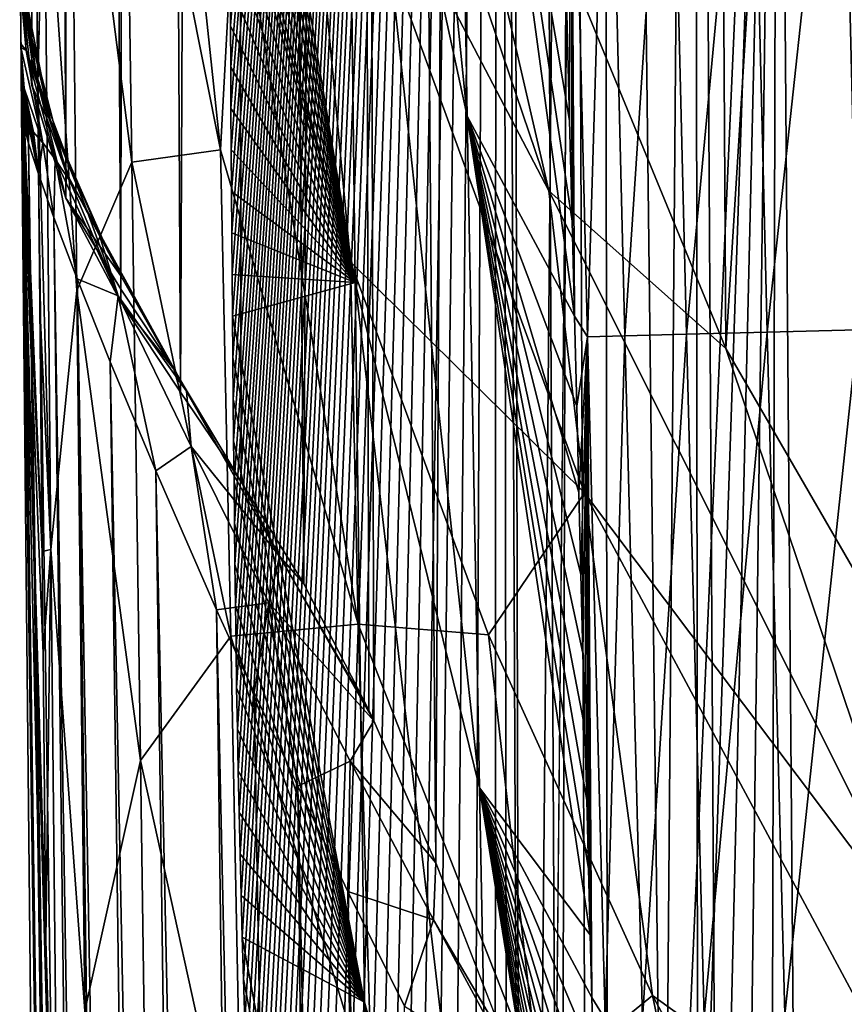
# Model space of a CAD drawing. Header units: metres. Extents: x -26 to 26, y -147 to 24.
# Tile 196 of 254: x -21.61 to -20.04, y -30.78 to -28.91. Entities that reach past the tile are written whole.
import ezdxf

# ---------------------------------------------------------------- set-up
doc = ezdxf.new("R2010")
doc.units = ezdxf.units.M
doc.layers.add('solid_12_411_052_XXX', color=7, linetype='CONTINUOUS')

msp = doc.modelspace()

# ---------------------------------------------------------------- linework, layer by layer
at = {"layer": 'solid_12_411_052_XXX'}
for points in [[(-20.70649, -8.642003, 128.238312), (-20.987593, -9.465328, 128.093155), (-20.815786, -30.510283, 124.382477)], [(-20.70649, -8.642003, 128.238312), (-20.815786, -30.510283, 124.382477), (-20.682367, -30.853758, 124.321915)], [(-20.70649, -8.642003, 128.238312), (-20.588936, -31.112617, 124.276268), (-20.5, -21.942112, 125.893227)], [(-20.70649, -8.642003, 128.238312), (-20.659361, -30.916323, 124.310883), (-20.588936, -31.112617, 124.276268)], [(-20.70649, -8.642003, 128.238312), (-20.682367, -30.853758, 124.321915), (-20.659361, -30.916323, 124.310883)], [(-20.987593, -9.465328, 128.093155), (-21.215984, -10.334579, 127.93988), (-21.066708, -29.980059, 124.475967)], [(-20.987593, -9.465328, 128.093155), (-21.066708, -29.980059, 124.475967), (-20.943451, -30.219925, 124.43367)], [(-20.987593, -9.465328, 128.093155), (-20.93371, -30.240618, 124.430023), (-20.815786, -30.510283, 124.382477)], [(-20.987593, -9.465328, 128.093155), (-20.943451, -30.219925, 124.43367), (-20.93371, -30.240618, 124.430023)], [(-21.215984, -10.334579, 127.93988), (-21.393509, -11.27508, 127.774048), (-21.300882, -29.61585, 124.540184)], [(-21.215984, -10.334579, 127.93988), (-21.300882, -29.61585, 124.540184), (-21.185993, -29.786253, 124.510139)], [(-21.215984, -10.334579, 127.93988), (-21.185993, -29.786253, 124.510139), (-21.066708, -29.980059, 124.475967)], [(-21.393509, -11.27508, 127.774048), (-21.51672, -12.314227, 127.590828), (-21.414358, -29.44453, 124.570389)], [(-21.393509, -11.27508, 127.774048), (-21.414358, -29.44453, 124.570389), (-21.300882, -29.61585, 124.540184)], [(-21.51672, -12.314227, 127.590828), (-21.582357, -13.47976, 127.385315), (-21.518847, -29.246582, 124.605293)], [(-21.51672, -12.314227, 127.590828), (-21.518847, -29.246582, 124.605293), (-21.414358, -29.44453, 124.570389)], [(-21.582357, -13.47976, 127.385315), (-21.60421, -14.799079, 127.152695), (-21.583693, -29.032833, 124.642982)], [(-21.582357, -13.47976, 127.385315), (-21.583693, -29.032833, 124.642982), (-21.518847, -29.246582, 124.605293)], [(-21.583693, -29.032833, 124.642982), (-21.60421, -14.799079, 127.152695), (-21.606596, -28.810879, 124.682114)], [(-20.264471, -29.532574, 84.848717), (-20.871782, -28.05776, 85.108765), (-20.348049, -15.916999, 8.65)], [(-20.264471, -29.532574, 84.848717), (-20.348049, -15.916999, 8.65), (-19.50939, -17.453485, 8.65)], [(-19.46809, -30.910805, 84.60569), (-20.264471, -29.532574, 84.848717), (-19.50939, -17.453485, 8.65)], [(-20.588936, -31.112617, 124.276268), (-20.489927, -31.396566, 124.226204), (-20.5, -21.942112, 125.893227)], [(-20.38287, -31.706614, 124.171539), (-20.324621, -24.57723, 125.428596), (-20.5, -21.942112, 125.893227)], [(-20.489927, -31.396566, 124.226204), (-20.38287, -31.706614, 124.171539), (-20.5, -21.942112, 125.893227)], [(-21.206244, -28.919401, 127.760033), (-21.206816, -28.840694, 127.773911), (-20.699572, -22.602777, 128.873779)], [(-21.205667, -28.99803, 127.74617), (-21.206244, -28.919401, 127.760033), (-20.699572, -22.602777, 128.873779)], [(-21.205084, -29.076515, 127.73233), (-21.205667, -28.99803, 127.74617), (-20.699572, -22.602777, 128.873779)], [(-21.204494, -29.1551, 127.718468), (-21.205084, -29.076515, 127.73233), (-20.699572, -22.602777, 128.873779)], [(-21.203896, -29.233868, 127.704582), (-21.204494, -29.1551, 127.718468), (-20.699572, -22.602777, 128.873779)], [(-21.203287, -29.312754, 127.690674), (-21.203896, -29.233868, 127.704582), (-20.699572, -22.602777, 128.873779)], [(-21.202673, -29.391781, 127.676743), (-21.203287, -29.312754, 127.690674), (-20.699572, -22.602777, 128.873779)], [(-21.202047, -29.470932, 127.662781), (-21.202673, -29.391781, 127.676743), (-20.699572, -22.602777, 128.873779)], [(-21.201403, -29.55006, 127.648834), (-21.202047, -29.470932, 127.662781), (-20.699572, -22.602777, 128.873779)], [(-21.200745, -29.629223, 127.634872), (-21.201403, -29.55006, 127.648834), (-20.699572, -22.602777, 128.873779)], [(-21.200047, -29.70821, 127.620949), (-21.200745, -29.629223, 127.634872), (-20.699572, -22.602777, 128.873779)], [(-21.199301, -29.786856, 127.607079), (-21.200047, -29.70821, 127.620949), (-20.699572, -22.602777, 128.873779)], [(-21.198496, -29.865257, 127.593254), (-21.199301, -29.786856, 127.607079), (-20.699572, -22.602777, 128.873779)], [(-21.197603, -29.943426, 127.579475), (-21.198496, -29.865257, 127.593254), (-20.699572, -22.602777, 128.873779)], [(-21.196627, -30.021313, 127.565742), (-21.197603, -29.943426, 127.579475), (-20.699572, -22.602777, 128.873779)], [(-21.195534, -30.099369, 127.551979), (-21.196627, -30.021313, 127.565742), (-20.699572, -22.602777, 128.873779)], [(-21.194317, -30.177717, 127.538162), (-21.195534, -30.099369, 127.551979), (-20.699572, -22.602777, 128.873779)], [(-21.192965, -30.256306, 127.524307), (-21.194317, -30.177717, 127.538162), (-20.699572, -22.602777, 128.873779)], [(-21.191454, -30.335238, 127.510391), (-21.192965, -30.256306, 127.524307), (-20.699572, -22.602777, 128.873779)], [(-21.189793, -30.414461, 127.496422), (-21.191454, -30.335238, 127.510391), (-20.699572, -22.602777, 128.873779)], [(-21.187952, -30.493639, 127.48246), (-21.189793, -30.414461, 127.496422), (-20.699572, -22.602777, 128.873779)], [(-21.185946, -30.572683, 127.468521), (-21.187952, -30.493639, 127.48246), (-20.699572, -22.602777, 128.873779)], [(-21.183735, -30.651888, 127.454559), (-21.185946, -30.572683, 127.468521), (-20.699572, -22.602777, 128.873779)], [(-21.181313, -30.73126, 127.440559), (-21.183735, -30.651888, 127.454559), (-20.699572, -22.602777, 128.873779)], [(-21.178663, -30.810982, 127.426506), (-21.181313, -30.73126, 127.440559), (-20.699572, -22.602777, 128.873779)], [(-21.17572, -30.891745, 127.412262), (-21.178663, -30.810982, 127.426506), (-20.699572, -22.602777, 128.873779)], [(-21.172497, -30.973446, 127.397858), (-21.17572, -30.891745, 127.412262), (-20.699572, -22.602777, 128.873779)], [(-21.168941, -31.05612, 127.383278), (-21.172497, -30.973446, 127.397858), (-20.699572, -22.602777, 128.873779)], [(-21.165045, -31.139898, 127.368507), (-21.168941, -31.05612, 127.383278), (-20.699572, -22.602777, 128.873779)], [(-21.160795, -31.224524, 127.353592), (-21.165045, -31.139898, 127.368507), (-20.699572, -22.602777, 128.873779)], [(-21.156178, -31.309578, 127.338593), (-21.160795, -31.224524, 127.353592), (-20.699572, -22.602777, 128.873779)], [(-21.151194, -31.395216, 127.323494), (-21.156178, -31.309578, 127.338593), (-20.699572, -22.602777, 128.873779)], [(-21.14575, -31.482035, 127.308182), (-21.151194, -31.395216, 127.323494), (-20.699572, -22.602777, 128.873779)], [(-21.139883, -31.569763, 127.292717), (-21.14575, -31.482035, 127.308182), (-20.699572, -22.602777, 128.873779)], [(-21.133444, -31.65943, 127.276909), (-21.139883, -31.569763, 127.292717), (-20.699572, -22.602777, 128.873779)], [(-21.126377, -31.751549, 127.260666), (-21.133444, -31.65943, 127.276909), (-20.699572, -22.602777, 128.873779)], [(-21.118641, -31.84621, 127.243973), (-21.126377, -31.751549, 127.260666), (-20.699572, -22.602777, 128.873779)], [(-21.109993, -31.944605, 127.226624), (-21.118641, -31.84621, 127.243973), (-20.699572, -22.602777, 128.873779)], [(-21.100512, -32.046436, 127.208672), (-21.109993, -31.944605, 127.226624), (-20.699572, -22.602777, 128.873779)], [(-21.089844, -32.152847, 127.189903), (-21.100512, -32.046436, 127.208672), (-20.699572, -22.602777, 128.873779)], [(-21.077988, -32.264011, 127.170303), (-21.089844, -32.152847, 127.189903), (-20.699572, -22.602777, 128.873779)], [(-21.064737, -32.380253, 127.149811), (-21.077988, -32.264011, 127.170303), (-20.699572, -22.602777, 128.873779)], [(-21.04978, -32.502289, 127.128288), (-21.064737, -32.380253, 127.149811), (-20.699572, -22.602777, 128.873779)], [(-21.033182, -32.629951, 127.105782), (-21.04978, -32.502289, 127.128288), (-20.699572, -22.602777, 128.873779)], [(-21.014372, -32.764008, 127.082146), (-21.033182, -32.629951, 127.105782), (-20.699572, -22.602777, 128.873779)], [(-20.993483, -32.904346, 127.057396), (-21.014372, -32.764008, 127.082146), (-20.699572, -22.602777, 128.873779)], [(-20.969965, -33.051468, 127.031456), (-20.993483, -32.904346, 127.057396), (-20.699572, -22.602777, 128.873779)], [(-20.943544, -33.205719, 127.004265), (-20.969965, -33.051468, 127.031456), (-20.699572, -22.602777, 128.873779)], [(-20.914116, -33.367065, 126.975815), (-20.943544, -33.205719, 127.004265), (-20.699572, -22.602777, 128.873779)], [(-20.880817, -33.535995, 126.94603), (-20.914116, -33.367065, 126.975815), (-20.699572, -22.602777, 128.873779)], [(-20.843891, -33.712433, 126.914917), (-20.880817, -33.535995, 126.94603), (-20.699572, -22.602777, 128.873779)], [(-20.802322, -33.896534, 126.882454), (-20.843891, -33.712433, 126.914917), (-20.699572, -22.602777, 128.873779)], [(-20.755968, -34.088669, 126.848579), (-20.802322, -33.896534, 126.882454), (-20.699572, -22.602777, 128.873779)], [(-20.704512, -34.288174, 126.8134), (-20.755968, -34.088669, 126.848579), (-20.699572, -22.602777, 128.873779)], [(-20.647104, -34.494812, 126.77697), (-20.704512, -34.288174, 126.8134), (-20.699572, -22.602777, 128.873779)], [(-20.647104, -34.494812, 126.77697), (-20.699572, -22.602777, 128.873779), (-20.558489, -24.851305, 128.477325)], [(-20.38287, -31.706614, 124.171539), (-20.313187, -37.31295, 123.183022), (-20.324621, -24.57723, 125.428596)], [(-20.212328, -43.218983, 122.141663), (-19.801477, -27.167301, 124.971916), (-20.324621, -24.57723, 125.428596)], [(-20.313187, -37.31295, 123.183022), (-20.212328, -43.218983, 122.141663), (-20.324621, -24.57723, 125.428596)], [(-20.583982, -34.708538, 126.739281), (-20.647104, -34.494812, 126.77697), (-20.558489, -24.851305, 128.477325)], [(-20.51535, -34.92514, 126.701088), (-20.583982, -34.708538, 126.739281), (-20.558489, -24.851305, 128.477325)], [(-20.51535, -34.92514, 126.701088), (-20.558489, -24.851305, 128.477325), (-20.16646, -27.070234, 128.086075)], [(-21.605133, -28.84676, 123.655594), (-21.60421, -25.657091, 104.807838), (-21.60421, -28.942514, 123.440399)], [(-21.60421, -28.942514, 123.440399), (-21.60421, -25.657091, 104.807838), (-21.564024, -29.918673, 104.07177)], [(-21.568405, -29.450859, 103.649536), (-21.564024, -29.918673, 104.07177), (-21.60421, -25.657091, 104.807838)], [(-21.572159, -29.029936, 103.238495), (-21.568405, -29.450859, 103.649536), (-21.60421, -25.657091, 104.807838)], [(-21.573917, -28.825657, 103.027374), (-21.572159, -29.029936, 103.238495), (-21.60421, -25.657091, 104.807838)], [(-20.756197, -29.090691, 150.058182), (-20.999607, -26.657711, 139.22963), (-20.98547, -28.031729, 139.05719)], [(-20.756197, -29.090691, 150.058182), (-20.77788, -27.812138, 150.147644), (-20.999607, -26.657711, 139.22963)], [(-20.441025, -35.145096, 126.662308), (-20.51535, -34.92514, 126.701088), (-20.16646, -27.070234, 128.086075)], [(-20.361643, -35.365986, 126.62336), (-20.441025, -35.145096, 126.662308), (-20.16646, -27.070234, 128.086075)], [(-20.277645, -35.585613, 126.584633), (-20.361643, -35.365986, 126.62336), (-20.16646, -27.070234, 128.086075)], [(-20.188932, -35.804642, 126.546013), (-20.277645, -35.585613, 126.584633), (-20.16646, -27.070234, 128.086075)], [(-20.095913, -36.021801, 126.507729), (-20.188932, -35.804642, 126.546013), (-20.16646, -27.070234, 128.086075)], [(-18.711123, -29.291376, 134.05513), (-20.16646, -27.070234, 128.086075), (-18.718069, -28.449924, 135.966217)], [(-18.711123, -29.291376, 134.05513), (-19.528271, -29.23303, 127.704727), (-20.16646, -27.070234, 128.086075)], [(-20.095913, -36.021801, 126.507729), (-20.16646, -27.070234, 128.086075), (-19.528271, -29.23303, 127.704727)], [(-20.212328, -43.218983, 122.141663), (-18.939522, -29.667967, 124.530991), (-19.801477, -27.167301, 124.971916)], [(-20.601109, -29.232666, 87.831505), (-21.116791, -27.710897, 88.201447), (-20.871782, -28.05776, 85.108765)], [(-21.075598, -28.325415, 91.123726), (-21.116791, -27.710897, 88.201447), (-20.601109, -29.232666, 87.831505)], [(-21.225138, -29.154949, 96.066238), (-21.407375, -28.23806, 96.493629), (-21.369043, -27.799103, 94.536743)], [(-21.225138, -29.154949, 96.066238), (-21.369043, -27.799103, 94.536743), (-21.195705, -28.615135, 94.202652)], [(-20.552454, -29.470879, 160.946976), (-20.77788, -27.812138, 150.147644), (-20.756197, -29.090691, 150.058182)], [(-20.561661, -29.098953, 160.946777), (-20.566633, -28.895746, 160.946671), (-20.77788, -27.812138, 150.147644)], [(-20.556929, -29.290831, 160.946884), (-20.561661, -29.098953, 160.946777), (-20.77788, -27.812138, 150.147644)], [(-20.552454, -29.470879, 160.946976), (-20.556929, -29.290831, 160.946884), (-20.77788, -27.812138, 150.147644)], [(-20.969442, -29.407438, 138.884094), (-21.212894, -27.943115, 127.932167), (-21.212353, -28.028349, 127.917145)], [(-20.969442, -29.407438, 138.884094), (-20.98547, -28.031729, 139.05719), (-21.212894, -27.943115, 127.932167)], [(-20.969442, -29.407438, 138.884094), (-21.212353, -28.028349, 127.917145), (-21.211807, -28.112568, 127.90229)], [(-20.732933, -30.367569, 149.96843), (-20.98547, -28.031729, 139.05719), (-20.969442, -29.407438, 138.884094)], [(-20.732933, -30.367569, 149.96843), (-20.756197, -29.090691, 150.058182), (-20.98547, -28.031729, 139.05719)], [(-20.601109, -29.232666, 87.831505), (-20.871782, -28.05776, 85.108765), (-20.264471, -29.532574, 84.848717)], [(-20.969442, -29.407438, 138.884094), (-21.211807, -28.112568, 127.90229), (-21.211264, -28.19591, 127.887596)], [(-20.969442, -29.407438, 138.884094), (-21.211264, -28.19591, 127.887596), (-21.210718, -28.278284, 127.87307)], [(-20.217655, -28.204584, 161.554565), (-20.37138, -28.208242, 161.440048), (-20.339605, -29.505617, 161.440369)], [(-20.185934, -29.501766, 161.554764), (-20.217655, -28.204584, 161.554565), (-20.339605, -29.505617, 161.440369)], [(-20.045675, -28.200481, 161.622314), (-20.217655, -28.204584, 161.554565), (-20.185934, -29.501766, 161.554764)], [(-20.014034, -29.497452, 161.622452), (-20.045675, -28.200481, 161.622314), (-20.185934, -29.501766, 161.554764)], [(-19.859095, -28.856815, 161.64328), (-20.045675, -28.200481, 161.622314), (-20.014034, -29.497452, 161.622452)], [(-20.559219, -28.212677, 161.117416), (-20.566633, -28.895746, 160.946671), (-20.561661, -29.098953, 160.946777)], [(-20.559219, -28.212677, 161.117416), (-20.561661, -29.098953, 160.946777), (-20.556929, -29.290831, 160.946884)], [(-20.488506, -28.211018, 161.288284), (-20.559219, -28.212677, 161.117416), (-20.527512, -29.510302, 161.117996)], [(-20.559219, -28.212677, 161.117416), (-20.556929, -29.290831, 160.946884), (-20.552454, -29.470879, 160.946976)], [(-20.527512, -29.510302, 161.117996), (-20.559219, -28.212677, 161.117416), (-20.552454, -29.470879, 160.946976)], [(-20.456734, -29.508545, 161.288727), (-20.488506, -28.211018, 161.288284), (-20.527512, -29.510302, 161.117996)], [(-20.37138, -28.208242, 161.440048), (-20.488506, -28.211018, 161.288284), (-20.456734, -29.508545, 161.288727)], [(-20.339605, -29.505617, 161.440369), (-20.37138, -28.208242, 161.440048), (-20.456734, -29.508545, 161.288727)], [(-21.51005, -28.265985, 98.771729), (-21.407375, -28.23806, 96.493629), (-21.393436, -29.17812, 98.284729)], [(-21.393436, -29.17812, 98.284729), (-21.407375, -28.23806, 96.493629), (-21.225138, -29.154949, 96.066238)], [(-21.51005, -28.265985, 98.771729), (-21.498077, -29.422646, 100.490997), (-21.560303, -28.52177, 101.036346)], [(-21.51005, -28.265985, 98.771729), (-21.393436, -29.17812, 98.284729), (-21.498077, -29.422646, 100.490997)], [(-20.969442, -29.407438, 138.884094), (-21.210718, -28.278284, 127.87307), (-21.210171, -28.359941, 127.858673)], [(-20.977751, -29.367706, 93.900528), (-21.195705, -28.615135, 94.202652), (-21.075598, -28.325415, 91.123726)], [(-20.533464, -29.806948, 90.658768), (-21.075598, -28.325415, 91.123726), (-20.601109, -29.232666, 87.831505)], [(-20.977751, -29.367706, 93.900528), (-21.075598, -28.325415, 91.123726), (-20.533464, -29.806948, 90.658768)], [(-20.969442, -29.407438, 138.884094), (-21.210171, -28.359941, 127.858673), (-21.20962, -28.441179, 127.844353)], [(-20.969442, -29.407438, 138.884094), (-21.20962, -28.441179, 127.844353), (-21.209064, -28.521906, 127.830116)], [(-21.560303, -28.52177, 101.036346), (-21.572159, -29.029936, 103.238495), (-21.573917, -28.825657, 103.027374)], [(-21.560303, -28.52177, 101.036346), (-21.547701, -29.914663, 102.63768), (-21.572159, -29.029936, 103.238495)], [(-21.560303, -28.52177, 101.036346), (-21.498077, -29.422646, 100.490997), (-21.547701, -29.914663, 102.63768)], [(-20.969442, -29.407438, 138.884094), (-21.209064, -28.521906, 127.830116), (-21.208508, -28.602226, 127.815956)], [(-20.963619, -30.056583, 95.655518), (-21.225138, -29.154949, 96.066238), (-21.195705, -28.615135, 94.202652)], [(-20.969442, -29.407438, 138.884094), (-21.208508, -28.602226, 127.815956), (-21.207947, -28.682137, 127.801865)], [(-20.963619, -30.056583, 95.655518), (-21.195705, -28.615135, 94.202652), (-20.977751, -29.367706, 93.900528)], [(-20.969442, -29.407438, 138.884094), (-21.207947, -28.682137, 127.801865), (-21.207382, -28.761646, 127.787849)], [(-21.606531, -28.74226, 124.237602), (-21.583794, -28.982456, 124.360184), (-21.606596, -28.760992, 124.399246)], [(-21.606531, -28.74226, 124.237602), (-21.595297, -28.89533, 124.204117), (-21.583794, -28.982456, 124.360184)], [(-21.606596, -28.785938, 124.540672), (-21.606596, -28.760992, 124.399246), (-21.583794, -28.982456, 124.360184)], [(-20.969442, -29.407438, 138.884094), (-21.207382, -28.761646, 127.787849), (-21.206816, -28.840694, 127.773911)], [(-21.606596, -28.785938, 124.540672), (-21.583794, -28.982456, 124.360184), (-21.606596, -28.810879, 124.682114)], [(-21.574938, -29.016966, 123.9692), (-21.602987, -28.824162, 124.031158), (-21.605837, -28.775351, 123.838028)], [(-21.594614, -28.966145, 123.757851), (-21.605837, -28.775351, 123.838028), (-21.605133, -28.84676, 123.655594)], [(-21.594614, -28.966145, 123.757851), (-21.574938, -29.016966, 123.9692), (-21.605837, -28.775351, 123.838028)], [(-21.583693, -29.032833, 124.642982), (-21.606596, -28.810879, 124.682114), (-21.583794, -28.982456, 124.360184)], [(-21.548967, -29.097073, 124.1558), (-21.595297, -28.89533, 124.204117), (-21.602987, -28.824162, 124.031158)], [(-21.574938, -29.016966, 123.9692), (-21.548967, -29.097073, 124.1558), (-21.602987, -28.824162, 124.031158)], [(-20.969442, -29.407438, 138.884094), (-21.206816, -28.840694, 127.773911), (-21.206244, -28.919401, 127.760033)], [(-21.605133, -28.84676, 123.655594), (-21.60421, -28.942514, 123.440399), (-21.60421, -28.953444, 123.502373)], [(-21.594614, -28.966145, 123.757851), (-21.605133, -28.84676, 123.655594), (-21.60421, -28.953444, 123.502373)], [(-21.51837, -29.197859, 124.322205), (-21.583794, -28.982456, 124.360184), (-21.595297, -28.89533, 124.204117)], [(-21.548967, -29.097073, 124.1558), (-21.51837, -29.197859, 124.322205), (-21.595297, -28.89533, 124.204117)], [(-20.969442, -29.407438, 138.884094), (-21.206244, -28.919401, 127.760033), (-21.205667, -28.99803, 127.74617)], [(-21.60421, -28.953444, 123.502373), (-21.60421, -28.942514, 123.440399), (-21.564024, -29.918673, 104.07177)], [(-21.604107, -28.966103, 123.489761), (-21.60421, -28.953444, 123.502373), (-21.564024, -29.918673, 104.07177)], [(-21.604132, -28.960396, 123.509216), (-21.60421, -28.953444, 123.502373), (-21.604107, -28.966103, 123.489761)], [(-21.594614, -28.966145, 123.757851), (-21.60421, -28.953444, 123.502373), (-21.604132, -28.960396, 123.509216)], [(-21.597969, -29.037735, 123.584076), (-21.604132, -28.960396, 123.509216), (-21.604107, -28.966103, 123.489761)], [(-21.562563, -29.141739, 123.761368), (-21.604132, -28.960396, 123.509216), (-21.597969, -29.037735, 123.584076)], [(-21.562563, -29.141739, 123.761368), (-21.594614, -28.966145, 123.757851), (-21.604132, -28.960396, 123.509216)], [(-21.604006, -28.978512, 123.478302), (-21.604107, -28.966103, 123.489761), (-21.564024, -29.918673, 104.07177)], [(-21.597885, -29.047499, 123.574409), (-21.604107, -28.966103, 123.489761), (-21.604006, -28.978512, 123.478302)], [(-21.597885, -29.047499, 123.574409), (-21.597969, -29.037735, 123.584076), (-21.604107, -28.966103, 123.489761)], [(-21.510942, -29.215284, 123.979744), (-21.574938, -29.016966, 123.9692), (-21.594614, -28.966145, 123.757851)], [(-21.539354, -29.172405, 123.866943), (-21.510942, -29.215284, 123.979744), (-21.594614, -28.966145, 123.757851)], [(-21.562563, -29.141739, 123.761368), (-21.539354, -29.172405, 123.866943), (-21.594614, -28.966145, 123.757851)], [(-21.603909, -28.990509, 123.467979), (-21.604006, -28.978512, 123.478302), (-21.564024, -29.918673, 104.07177)], [(-21.597795, -29.05728, 123.565475), (-21.604006, -28.978512, 123.478302), (-21.603909, -28.990509, 123.467979)], [(-21.597795, -29.05728, 123.565475), (-21.597885, -29.047499, 123.574409), (-21.604006, -28.978512, 123.478302)], [(-21.603817, -29.002127, 123.458664), (-21.603909, -28.990509, 123.467979), (-21.564024, -29.918673, 104.07177)], [(-21.59771, -29.066961, 123.557281), (-21.603909, -28.990509, 123.467979), (-21.603817, -29.002127, 123.458664)], [(-21.59771, -29.066961, 123.557281), (-21.597795, -29.05728, 123.565475), (-21.603909, -28.990509, 123.467979)], [(-21.51837, -29.197859, 124.322205), (-21.556293, -29.091694, 124.340927), (-21.583794, -28.982456, 124.360184)], [(-21.583693, -29.032833, 124.642982), (-21.583794, -28.982456, 124.360184), (-21.556293, -29.091694, 124.340927)], [(-21.603727, -29.013351, 123.450333), (-21.603817, -29.002127, 123.458664), (-21.564024, -29.918673, 104.07177)], [(-21.597631, -29.076414, 123.549873), (-21.603817, -29.002127, 123.458664), (-21.603727, -29.013351, 123.450333)], [(-21.597631, -29.076414, 123.549873), (-21.59771, -29.066961, 123.557281), (-21.603817, -29.002127, 123.458664)], [(-20.969442, -29.407438, 138.884094), (-21.205667, -28.99803, 127.74617), (-21.205084, -29.076515, 127.73233)], [(-21.603642, -29.024183, 123.442909), (-21.603727, -29.013351, 123.450333), (-21.564024, -29.918673, 104.07177)], [(-21.597561, -29.085457, 123.543396), (-21.603727, -29.013351, 123.450333), (-21.603642, -29.024183, 123.442909)], [(-21.597561, -29.085457, 123.543396), (-21.597631, -29.076414, 123.549873), (-21.603727, -29.013351, 123.450333)], [(-21.603542, -29.036741, 123.435204), (-21.603642, -29.024183, 123.442909), (-21.564024, -29.918673, 104.07177)], [(-21.597494, -29.093889, 123.538002), (-21.603642, -29.024183, 123.442909), (-21.603542, -29.036741, 123.435204)], [(-21.597494, -29.093889, 123.538002), (-21.597561, -29.085457, 123.543396), (-21.603642, -29.024183, 123.442909)], [(-21.479593, -29.268547, 124.090706), (-21.548967, -29.097073, 124.1558), (-21.574938, -29.016966, 123.9692)], [(-21.510942, -29.215284, 123.979744), (-21.479593, -29.268547, 124.090706), (-21.574938, -29.016966, 123.9692)], [(-21.547701, -29.914663, 102.63768), (-21.568405, -29.450859, 103.649536), (-21.572159, -29.029936, 103.238495)], [(-21.603451, -29.048618, 123.428825), (-21.603542, -29.036741, 123.435204), (-21.564024, -29.918673, 104.07177)], [(-21.597433, -29.101294, 123.533844), (-21.603542, -29.036741, 123.435204), (-21.603451, -29.048618, 123.428825)], [(-21.597433, -29.101294, 123.533844), (-21.597494, -29.093889, 123.538002), (-21.603542, -29.036741, 123.435204)], [(-21.603367, -29.059559, 123.423637), (-21.603451, -29.048618, 123.428825), (-21.564024, -29.918673, 104.07177)], [(-21.598171, -29.100281, 123.525627), (-21.603451, -29.048618, 123.428825), (-21.603367, -29.059559, 123.423637)], [(-21.598171, -29.100281, 123.525627), (-21.597433, -29.101294, 123.533844), (-21.603451, -29.048618, 123.428825)], [(-21.580229, -29.121355, 123.6651), (-21.597969, -29.037735, 123.584076), (-21.597885, -29.047499, 123.574409)], [(-21.562563, -29.141739, 123.761368), (-21.597969, -29.037735, 123.584076), (-21.580229, -29.121355, 123.6651)], [(-21.583288, -29.117352, 123.646606), (-21.597885, -29.047499, 123.574409), (-21.597795, -29.05728, 123.565475)], [(-21.583288, -29.117352, 123.646606), (-21.580229, -29.121355, 123.6651), (-21.597885, -29.047499, 123.574409)], [(-21.583693, -29.032833, 124.642982), (-21.556293, -29.091694, 124.340927), (-21.518847, -29.246582, 124.605293)], [(-21.603273, -29.071894, 123.41877), (-21.603367, -29.059559, 123.423637), (-21.564024, -29.918673, 104.07177)], [(-21.600649, -29.095963, 123.493042), (-21.603367, -29.059559, 123.423637), (-21.603273, -29.071894, 123.41877)], [(-21.600649, -29.095963, 123.493042), (-21.598171, -29.100281, 123.525627), (-21.603367, -29.059559, 123.423637)], [(-21.586313, -29.113594, 123.626877), (-21.597795, -29.05728, 123.565475), (-21.59771, -29.066961, 123.557281)], [(-21.586313, -29.113594, 123.626877), (-21.583288, -29.117352, 123.646606), (-21.597795, -29.05728, 123.565475)], [(-21.589165, -29.110403, 123.606544), (-21.59771, -29.066961, 123.557281), (-21.597631, -29.076414, 123.549873)], [(-21.589165, -29.110403, 123.606544), (-21.586313, -29.113594, 123.626877), (-21.59771, -29.066961, 123.557281)], [(-21.603273, -29.071894, 123.41877), (-21.564024, -29.918673, 104.07177), (-21.603203, -29.081287, 123.415863)], [(-21.602995, -29.085037, 123.437599), (-21.603273, -29.071894, 123.41877), (-21.603203, -29.081287, 123.415863)], [(-21.602215, -29.090919, 123.46347), (-21.600649, -29.095963, 123.493042), (-21.603273, -29.071894, 123.41877)], [(-21.602995, -29.085037, 123.437599), (-21.602215, -29.090919, 123.46347), (-21.603273, -29.071894, 123.41877)], [(-21.546822, -31.568285, 105.319077), (-21.545303, -34.796268, 122.408012), (-21.603203, -29.081287, 123.415863)], [(-21.402147, -43.059734, 121.109596), (-21.603203, -29.081287, 123.415863), (-21.545303, -34.796268, 122.408012)], [(-21.555004, -30.8158, 104.792168), (-21.546822, -31.568285, 105.319077), (-21.603203, -29.081287, 123.415863)], [(-21.55665, -30.657938, 104.673164), (-21.555004, -30.8158, 104.792168), (-21.603203, -29.081287, 123.415863)], [(-21.562145, -30.112329, 104.236725), (-21.55665, -30.657938, 104.673164), (-21.603203, -29.081287, 123.415863)], [(-21.564024, -29.918673, 104.07177), (-21.562145, -30.112329, 104.236725), (-21.603203, -29.081287, 123.415863)], [(-21.600021, -29.103727, 123.499886), (-21.602995, -29.085037, 123.437599), (-21.603203, -29.081287, 123.415863)], [(-21.600021, -29.103727, 123.499886), (-21.603203, -29.081287, 123.415863), (-21.402147, -43.059734, 121.109596)], [(-21.600021, -29.103727, 123.499886), (-21.602215, -29.090919, 123.46347), (-21.602995, -29.085037, 123.437599)], [(-21.591803, -29.107611, 123.586014), (-21.597631, -29.076414, 123.549873), (-21.597561, -29.085457, 123.543396)], [(-21.591803, -29.107611, 123.586014), (-21.589165, -29.110403, 123.606544), (-21.597631, -29.076414, 123.549873)], [(-21.594202, -29.10507, 123.565498), (-21.597561, -29.085457, 123.543396), (-21.597494, -29.093889, 123.538002)], [(-21.594202, -29.10507, 123.565498), (-21.591803, -29.107611, 123.586014), (-21.597561, -29.085457, 123.543396)], [(-20.969442, -29.407438, 138.884094), (-21.205084, -29.076515, 127.73233), (-21.204494, -29.1551, 127.718468)], [(-21.600021, -29.103727, 123.499886), (-21.600649, -29.095963, 123.493042), (-21.602215, -29.090919, 123.46347)], [(-21.600021, -29.103727, 123.499886), (-21.598171, -29.100281, 123.525627), (-21.600649, -29.095963, 123.493042)], [(-21.589777, -29.142496, 123.585388), (-21.598171, -29.100281, 123.525627), (-21.600021, -29.103727, 123.499886)], [(-21.589777, -29.142496, 123.585388), (-21.600021, -29.103727, 123.499886), (-21.402147, -43.059734, 121.109596)], [(-21.589777, -29.142496, 123.585388), (-21.597433, -29.101294, 123.533844), (-21.598171, -29.100281, 123.525627)], [(-21.596333, -29.102694, 123.54528), (-21.597494, -29.093889, 123.538002), (-21.597433, -29.101294, 123.533844)], [(-21.596333, -29.102694, 123.54528), (-21.594202, -29.10507, 123.565498), (-21.597494, -29.093889, 123.538002)], [(-21.589777, -29.142496, 123.585388), (-21.596333, -29.102694, 123.54528), (-21.597433, -29.101294, 123.533844)], [(-21.589777, -29.142496, 123.585388), (-21.594202, -29.10507, 123.565498), (-21.596333, -29.102694, 123.54528)], [(-21.589777, -29.142496, 123.585388), (-21.591803, -29.107611, 123.586014), (-21.594202, -29.10507, 123.565498)], [(-21.518847, -29.246582, 124.605293), (-21.556293, -29.091694, 124.340927), (-21.51837, -29.197859, 124.322205)], [(-21.446785, -29.329874, 124.195061), (-21.51837, -29.197859, 124.322205), (-21.548967, -29.097073, 124.1558)], [(-21.458414, -29.307564, 124.159294), (-21.446785, -29.329874, 124.195061), (-21.548967, -29.097073, 124.1558)], [(-21.479593, -29.268547, 124.090706), (-21.458414, -29.307564, 124.159294), (-21.548967, -29.097073, 124.1558)], [(-20.522438, -30.647001, 160.947586), (-20.756197, -29.090691, 150.058182), (-20.732933, -30.367569, 149.96843)], [(-20.548162, -29.642385, 160.947052), (-20.552454, -29.470879, 160.946976), (-20.756197, -29.090691, 150.058182)], [(-20.544039, -29.806099, 160.947144), (-20.548162, -29.642385, 160.947052), (-20.756197, -29.090691, 150.058182)], [(-20.540079, -29.962336, 160.94722), (-20.544039, -29.806099, 160.947144), (-20.756197, -29.090691, 150.058182)], [(-20.536266, -30.111841, 160.947296), (-20.540079, -29.962336, 160.94722), (-20.756197, -29.090691, 150.058182)], [(-20.532606, -30.254595, 160.947372), (-20.536266, -30.111841, 160.947296), (-20.756197, -29.090691, 150.058182)], [(-20.529079, -30.391376, 160.947449), (-20.532606, -30.254595, 160.947372), (-20.756197, -29.090691, 150.058182)], [(-20.525692, -30.522058, 160.94751), (-20.529079, -30.391376, 160.947449), (-20.756197, -29.090691, 150.058182)], [(-20.522438, -30.647001, 160.947586), (-20.525692, -30.522058, 160.94751), (-20.756197, -29.090691, 150.058182)], [(-21.589777, -29.142496, 123.585388), (-21.589165, -29.110403, 123.606544), (-21.591803, -29.107611, 123.586014)], [(-21.571163, -29.20043, 123.672325), (-21.589165, -29.110403, 123.606544), (-21.589777, -29.142496, 123.585388)], [(-21.571163, -29.20043, 123.672325), (-21.586313, -29.113594, 123.626877), (-21.589165, -29.110403, 123.606544)], [(-21.571163, -29.20043, 123.672325), (-21.583288, -29.117352, 123.646606), (-21.586313, -29.113594, 123.626877)], [(-21.571163, -29.20043, 123.672325), (-21.580229, -29.121355, 123.6651), (-21.583288, -29.117352, 123.646606)], [(-21.571163, -29.20043, 123.672325), (-21.562563, -29.141739, 123.761368), (-21.580229, -29.121355, 123.6651)], [(-21.589777, -29.142496, 123.585388), (-21.402147, -43.059734, 121.109596), (-21.371595, -43.085918, 121.261406)], [(-21.571163, -29.20043, 123.672325), (-21.589777, -29.142496, 123.585388), (-21.371595, -43.085918, 121.261406)], [(-21.541788, -29.283371, 123.762016), (-21.562563, -29.141739, 123.761368), (-21.571163, -29.20043, 123.672325)], [(-21.541788, -29.283371, 123.762016), (-21.539354, -29.172405, 123.866943), (-21.562563, -29.141739, 123.761368)], [(-21.393436, -29.17812, 98.284729), (-21.225138, -29.154949, 96.066238), (-21.205435, -30.079313, 97.811691)], [(-21.205435, -30.079313, 97.811691), (-21.225138, -29.154949, 96.066238), (-20.963619, -30.056583, 95.655518)], [(-20.969442, -29.407438, 138.884094), (-21.204494, -29.1551, 127.718468), (-21.203896, -29.233868, 127.704582)], [(-21.497559, -29.400393, 123.855621), (-21.539354, -29.172405, 123.866943), (-21.541788, -29.283371, 123.762016)], [(-21.419458, -29.432453, 124.050323), (-21.510942, -29.215284, 123.979744), (-21.539354, -29.172405, 123.866943)], [(-21.419458, -29.432453, 124.050323), (-21.539354, -29.172405, 123.866943), (-21.497559, -29.400393, 123.855621)], [(-21.393436, -29.17812, 98.284729), (-21.377195, -30.316023, 99.957054), (-21.498077, -29.422646, 100.490997)], [(-21.393436, -29.17812, 98.284729), (-21.205435, -30.079313, 97.811691), (-21.377195, -30.316023, 99.957054)], [(-21.518847, -29.246582, 124.605293), (-21.51837, -29.197859, 124.322205), (-21.414383, -29.394609, 124.287498)], [(-21.446785, -29.329874, 124.195061), (-21.414383, -29.394609, 124.287498), (-21.51837, -29.197859, 124.322205)], [(-21.541788, -29.283371, 123.762016), (-21.571163, -29.20043, 123.672325), (-21.371595, -43.085918, 121.261406)], [(-21.419458, -29.432453, 124.050323), (-21.479593, -29.268547, 124.090706), (-21.510942, -29.215284, 123.979744)], [(-20.969442, -29.407438, 138.884094), (-21.203896, -29.233868, 127.704582), (-21.203287, -29.312754, 127.690674)], [(-19.87686, -30.679661, 87.493973), (-20.601109, -29.232666, 87.831505), (-20.264471, -29.532574, 84.848717)], [(-20.533464, -29.806948, 90.658768), (-20.601109, -29.232666, 87.831505), (-19.87686, -30.679661, 87.493973)], [(-19.99851, -36.237297, 126.469727), (-20.095913, -36.021801, 126.507729), (-19.528271, -29.23303, 127.704727)], [(-21.518847, -29.246582, 124.605293), (-21.414383, -29.394609, 124.287498), (-21.414356, -29.419592, 124.42894)], [(-21.414356, -29.419592, 124.42894), (-21.414358, -29.44453, 124.570389), (-21.518847, -29.246582, 124.605293)], [(-21.419458, -29.432453, 124.050323), (-21.458414, -29.307564, 124.159294), (-21.479593, -29.268547, 124.090706)], [(-21.541788, -29.283371, 123.762016), (-21.371595, -43.085918, 121.261406), (-21.321207, -43.110806, 121.408005)], [(-21.497559, -29.400393, 123.855621), (-21.541788, -29.283371, 123.762016), (-21.321207, -43.110806, 121.408005)], [(-21.289783, -29.613834, 124.300529), (-21.446785, -29.329874, 124.195061), (-21.458414, -29.307564, 124.159294)], [(-21.419458, -29.432453, 124.050323), (-21.289783, -29.613834, 124.300529), (-21.458414, -29.307564, 124.159294)], [(-21.289783, -29.613834, 124.300529), (-21.414383, -29.394609, 124.287498), (-21.446785, -29.329874, 124.195061)], [(-20.969442, -29.407438, 138.884094), (-21.203287, -29.312754, 127.690674), (-21.202673, -29.391781, 127.676743)], [(-20.715496, -30.076843, 93.622879), (-20.977751, -29.367706, 93.900528), (-20.533464, -29.806948, 90.658768)], [(-20.963619, -30.056583, 95.655518), (-20.977751, -29.367706, 93.900528), (-20.715496, -30.076843, 93.622879)], [(-21.497559, -29.400393, 123.855621), (-21.321207, -43.110806, 121.408005), (-21.251875, -43.133968, 121.546883)], [(-21.434593, -29.558241, 123.949875), (-21.497559, -29.400393, 123.855621), (-21.251875, -43.133968, 121.546883)], [(-21.419458, -29.432453, 124.050323), (-21.497559, -29.400393, 123.855621), (-21.434593, -29.558241, 123.949875)], [(-21.414356, -29.419592, 124.42894), (-21.414383, -29.394609, 124.287498), (-21.31358, -29.571733, 124.401199)], [(-21.289783, -29.613834, 124.300529), (-21.31358, -29.571733, 124.401199), (-21.414383, -29.394609, 124.287498)], [(-20.969442, -29.407438, 138.884094), (-21.202673, -29.391781, 127.676743), (-21.202047, -29.470932, 127.662781)], [(-21.498077, -29.422646, 100.490997), (-21.48291, -30.791824, 102.046326), (-21.547701, -29.914663, 102.63768)], [(-21.498077, -29.422646, 100.490997), (-21.377195, -30.316023, 99.957054), (-21.48291, -30.791824, 102.046326)], [(-21.414356, -29.419592, 124.42894), (-21.31358, -29.571733, 124.401199), (-21.414358, -29.44453, 124.570389)], [(-20.951357, -30.775537, 138.713882), (-20.969442, -29.407438, 138.884094), (-21.202047, -29.470932, 127.662781)], [(-20.708086, -31.642721, 149.878387), (-20.969442, -29.407438, 138.884094), (-20.951357, -30.775537, 138.713882)], [(-20.708086, -31.642721, 149.878387), (-20.732933, -30.367569, 149.96843), (-20.969442, -29.407438, 138.884094)], [(-21.419458, -29.432453, 124.050323), (-21.434593, -29.558241, 123.949875), (-21.348125, -29.76506, 124.040924)], [(-21.419458, -29.432453, 124.050323), (-21.348125, -29.76506, 124.040924), (-21.281027, -29.718891, 124.172241)], [(-21.419458, -29.432453, 124.050323), (-21.281027, -29.718891, 124.172241), (-21.289783, -29.613834, 124.300529)], [(-21.547701, -29.914663, 102.63768), (-21.564024, -29.918673, 104.07177), (-21.568405, -29.450859, 103.649536)], [(-21.31358, -29.571733, 124.401199), (-21.300882, -29.61585, 124.540184), (-21.414358, -29.44453, 124.570389)], [(-20.951357, -30.775537, 138.713882), (-21.202047, -29.470932, 127.662781), (-21.201403, -29.55006, 127.648834)], [(-20.527512, -29.510302, 161.117996), (-20.552454, -29.470879, 160.946976), (-20.548162, -29.642385, 160.947052)], [(-20.014034, -29.497452, 161.622452), (-20.185934, -29.501766, 161.554764), (-20.152531, -30.798897, 161.554962)], [(-19.980711, -30.794374, 161.622589), (-20.014034, -29.497452, 161.622452), (-20.152531, -30.798897, 161.554962)], [(-20.527512, -29.510302, 161.117996), (-20.548162, -29.642385, 160.947052), (-20.544039, -29.806099, 160.947144)], [(-20.527512, -29.510302, 161.117996), (-20.544039, -29.806099, 160.947144), (-20.540079, -29.962336, 160.94722)], [(-20.527512, -29.510302, 161.117996), (-20.540079, -29.962336, 160.94722), (-20.536266, -30.111841, 160.947296)], [(-20.527512, -29.510302, 161.117996), (-20.536266, -30.111841, 160.947296), (-20.532606, -30.254595, 160.947372)], [(-20.527512, -29.510302, 161.117996), (-20.532606, -30.254595, 160.947372), (-20.529079, -30.391376, 160.947449)], [(-20.527512, -29.510302, 161.117996), (-20.529079, -30.391376, 160.947449), (-20.525692, -30.522058, 160.94751)], [(-20.456734, -29.508545, 161.288727), (-20.527512, -29.510302, 161.117996), (-20.494123, -30.807861, 161.118576)], [(-20.527512, -29.510302, 161.117996), (-20.525692, -30.522058, 160.94751), (-20.522438, -30.647001, 160.947586)], [(-20.527512, -29.510302, 161.117996), (-20.522438, -30.647001, 160.947586), (-20.519321, -30.766172, 160.947647)], [(-20.494123, -30.807861, 161.118576), (-20.527512, -29.510302, 161.117996), (-20.519321, -30.766172, 160.947647)], [(-20.423281, -30.806009, 161.289185), (-20.456734, -29.508545, 161.288727), (-20.494123, -30.807861, 161.118576)], [(-20.339605, -29.505617, 161.440369), (-20.456734, -29.508545, 161.288727), (-20.423281, -30.806009, 161.289185)], [(-20.30615, -30.802935, 161.440674), (-20.339605, -29.505617, 161.440369), (-20.423281, -30.806009, 161.289185)], [(-20.185934, -29.501766, 161.554764), (-20.339605, -29.505617, 161.440369), (-20.30615, -30.802935, 161.440674)], [(-20.152531, -30.798897, 161.554962), (-20.185934, -29.501766, 161.554764), (-20.30615, -30.802935, 161.440674)], [(-19.87686, -30.679661, 87.493973), (-20.264471, -29.532574, 84.848717), (-19.46809, -30.910805, 84.60569)], [(-20.951357, -30.775537, 138.713882), (-21.201403, -29.55006, 127.648834), (-21.200745, -29.629223, 127.634872)], [(-21.434593, -29.558241, 123.949875), (-21.251875, -43.133968, 121.546883), (-21.164764, -43.155018, 121.67572)], [(-21.348125, -29.76506, 124.040924), (-21.434593, -29.558241, 123.949875), (-21.164764, -43.155018, 121.67572)], [(-21.31358, -29.571733, 124.401199), (-21.185993, -29.786253, 124.510139), (-21.300882, -29.61585, 124.540184)], [(-21.113062, -29.927628, 124.385803), (-21.185993, -29.786253, 124.510139), (-21.31358, -29.571733, 124.401199)], [(-21.289783, -29.613834, 124.300529), (-21.113062, -29.927628, 124.385803), (-21.31358, -29.571733, 124.401199)], [(-21.281027, -29.718891, 124.172241), (-21.113062, -29.927628, 124.385803), (-21.289783, -29.613834, 124.300529)], [(-20.951357, -30.775537, 138.713882), (-21.200745, -29.629223, 127.634872), (-21.200047, -29.70821, 127.620949)], [(-20.212328, -43.218983, 122.141663), (-17.753521, -32.036404, 124.113388), (-18.939522, -29.667967, 124.530991)], [(-21.281027, -29.718891, 124.172241), (-21.348125, -29.76506, 124.040924), (-21.232388, -30.029526, 124.123512)], [(-21.281027, -29.718891, 124.172241), (-21.232388, -30.029526, 124.123512), (-21.132942, -30.016037, 124.250893)], [(-21.281027, -29.718891, 124.172241), (-21.132942, -30.016037, 124.250893), (-21.113062, -29.927628, 124.385803)], [(-20.951357, -30.775537, 138.713882), (-21.200047, -29.70821, 127.620949), (-21.199301, -29.786856, 127.607079)], [(-21.348125, -29.76506, 124.040924), (-21.164764, -43.155018, 121.67572), (-21.061295, -43.173615, 121.792381)], [(-21.232388, -30.029526, 124.123512), (-21.348125, -29.76506, 124.040924), (-21.061295, -43.173615, 121.792381)], [(-20.951357, -30.775537, 138.713882), (-21.199301, -29.786856, 127.607079), (-21.198496, -29.865257, 127.593254)], [(-21.113062, -29.927628, 124.385803), (-21.066708, -29.980059, 124.475967), (-21.185993, -29.786253, 124.510139)], [(-20.404316, -30.762787, 93.363327), (-20.715496, -30.076843, 93.622879), (-20.533464, -29.806948, 90.658768)], [(-19.780169, -31.212528, 90.245285), (-20.533464, -29.806948, 90.658768), (-19.87686, -30.679661, 87.493973)], [(-20.404316, -30.762787, 93.363327), (-20.533464, -29.806948, 90.658768), (-19.780169, -31.212528, 90.245285)], [(-20.951357, -30.775537, 138.713882), (-21.198496, -29.865257, 127.593254), (-21.197603, -29.943426, 127.579475)], [(-21.547701, -29.914663, 102.63768), (-21.562145, -30.112329, 104.236725), (-21.564024, -29.918673, 104.07177)], [(-21.547701, -29.914663, 102.63768), (-21.55665, -30.657938, 104.673164), (-21.562145, -30.112329, 104.236725)], [(-21.547701, -29.914663, 102.63768), (-21.530956, -31.514473, 104.031319), (-21.55665, -30.657938, 104.673164)], [(-21.547701, -29.914663, 102.63768), (-21.48291, -30.791824, 102.046326), (-21.530956, -31.514473, 104.031319)], [(-21.132942, -30.016037, 124.250893), (-20.93371, -30.240618, 124.430023), (-21.113062, -29.927628, 124.385803)], [(-21.113062, -29.927628, 124.385803), (-20.93371, -30.240618, 124.430023), (-20.943451, -30.219925, 124.43367)], [(-21.113062, -29.927628, 124.385803), (-20.943451, -30.219925, 124.43367), (-21.066708, -29.980059, 124.475967)], [(-20.951357, -30.775537, 138.713882), (-21.197603, -29.943426, 127.579475), (-21.196627, -30.021313, 127.565742)], [(-21.132942, -30.016037, 124.250893), (-21.232388, -30.029526, 124.123512), (-21.161057, -30.186872, 124.159592)], [(-20.951357, -30.775537, 138.713882), (-21.196627, -30.021313, 127.565742), (-21.195534, -30.099369, 127.551979)], [(-21.132942, -30.016037, 124.250893), (-21.161057, -30.186872, 124.159592), (-21.078329, -30.364847, 124.190849)], [(-21.132942, -30.016037, 124.250893), (-20.97876, -30.317175, 124.2967), (-20.93371, -30.240618, 124.430023)], [(-21.132942, -30.016037, 124.250893), (-21.078329, -30.364847, 124.190849), (-20.97876, -30.317175, 124.2967)], [(-21.232388, -30.029526, 124.123512), (-21.061295, -43.173615, 121.792381), (-20.943302, -43.189415, 121.894775)], [(-21.161057, -30.186872, 124.159592), (-21.232388, -30.029526, 124.123512), (-20.943302, -43.189415, 121.894775)], [(-21.205435, -30.079313, 97.811691), (-20.963619, -30.056583, 95.655518), (-20.936804, -30.964989, 97.35791)], [(-20.617928, -30.937557, 95.267517), (-20.963619, -30.056583, 95.655518), (-20.715496, -30.076843, 93.622879)], [(-20.936804, -30.964989, 97.35791), (-20.963619, -30.056583, 95.655518), (-20.617928, -30.937557, 95.267517)], [(-21.205435, -30.079313, 97.811691), (-21.183519, -31.198128, 99.438988), (-21.377195, -30.316023, 99.957054)], [(-21.205435, -30.079313, 97.811691), (-20.936804, -30.964989, 97.35791), (-21.183519, -31.198128, 99.438988)], [(-20.617928, -30.937557, 95.267517), (-20.715496, -30.076843, 93.622879), (-20.404316, -30.762787, 93.363327)], [(-20.951357, -30.775537, 138.713882), (-21.195534, -30.099369, 127.551979), (-21.194317, -30.177717, 127.538162)], [(-20.951357, -30.775537, 138.713882), (-21.194317, -30.177717, 127.538162), (-21.192965, -30.256306, 127.524307)], [(-21.078329, -30.364847, 124.190849), (-21.161057, -30.186872, 124.159592), (-20.943302, -43.189415, 121.894775)], [(-20.97876, -30.317175, 124.2967), (-20.815786, -30.510283, 124.382477), (-20.93371, -30.240618, 124.430023)], [(-20.951357, -30.775537, 138.713882), (-21.192965, -30.256306, 127.524307), (-21.191454, -30.335238, 127.510391)], [(-21.377195, -30.316023, 99.957054), (-21.357885, -31.66127, 101.46772), (-21.48291, -30.791824, 102.046326)], [(-21.377195, -30.316023, 99.957054), (-21.183519, -31.198128, 99.438988), (-21.357885, -31.66127, 101.46772)], [(-20.97876, -30.317175, 124.2967), (-21.078329, -30.364847, 124.190849), (-20.982821, -30.564695, 124.215416)], [(-20.97876, -30.317175, 124.2967), (-20.982821, -30.564695, 124.215416), (-20.820206, -30.618778, 124.315506)], [(-20.97876, -30.317175, 124.2967), (-20.820206, -30.618778, 124.315506), (-20.815786, -30.510283, 124.382477)], [(-20.951357, -30.775537, 138.713882), (-21.191454, -30.335238, 127.510391), (-21.189793, -30.414461, 127.496422)], [(-21.078329, -30.364847, 124.190849), (-20.943302, -43.189415, 121.894775), (-20.812897, -43.202145, 121.98111)], [(-20.982821, -30.564695, 124.215416), (-21.078329, -30.364847, 124.190849), (-20.812897, -43.202145, 121.98111)], [(-20.489269, -31.888115, 160.948227), (-20.732933, -30.367569, 149.96843), (-20.708086, -31.642721, 149.878387)], [(-20.519321, -30.766172, 160.947647), (-20.522438, -30.647001, 160.947586), (-20.732933, -30.367569, 149.96843)], [(-20.516335, -30.879837, 160.947693), (-20.519321, -30.766172, 160.947647), (-20.732933, -30.367569, 149.96843)], [(-20.513483, -30.987875, 160.947754), (-20.516335, -30.879837, 160.947693), (-20.732933, -30.367569, 149.96843)], [(-20.510754, -31.090878, 160.947815), (-20.513483, -30.987875, 160.947754), (-20.732933, -30.367569, 149.96843)], [(-20.508137, -31.189274, 160.947861), (-20.510754, -31.090878, 160.947815), (-20.732933, -30.367569, 149.96843)], [(-20.505627, -31.283314, 160.947906), (-20.508137, -31.189274, 160.947861), (-20.732933, -30.367569, 149.96843)], [(-20.503183, -31.374498, 160.947952), (-20.505627, -31.283314, 160.947906), (-20.732933, -30.367569, 149.96843)], [(-20.500816, -31.46257, 160.947998), (-20.503183, -31.374498, 160.947952), (-20.732933, -30.367569, 149.96843)], [(-20.498482, -31.549177, 160.948044), (-20.500816, -31.46257, 160.947998), (-20.732933, -30.367569, 149.96843)], [(-20.49618, -31.634237, 160.94809), (-20.498482, -31.549177, 160.948044), (-20.732933, -30.367569, 149.96843)], [(-20.493885, -31.718786, 160.948135), (-20.49618, -31.634237, 160.94809), (-20.732933, -30.367569, 149.96843)], [(-20.491579, -31.803495, 160.948181), (-20.493885, -31.718786, 160.948135), (-20.732933, -30.367569, 149.96843)], [(-20.489269, -31.888115, 160.948227), (-20.491579, -31.803495, 160.948181), (-20.732933, -30.367569, 149.96843)], [(-20.951357, -30.775537, 138.713882), (-21.189793, -30.414461, 127.496422), (-21.187952, -30.493639, 127.48246)], [(-20.951357, -30.775537, 138.713882), (-21.187952, -30.493639, 127.48246), (-21.185946, -30.572683, 127.468521)], [(-20.820206, -30.618778, 124.315506), (-20.682367, -30.853758, 124.321915), (-20.815786, -30.510283, 124.382477)], [(-20.982821, -30.564695, 124.215416), (-20.812897, -43.202145, 121.98111), (-20.672174, -43.211605, 122.049995)], [(-20.875233, -30.783148, 124.230728), (-20.982821, -30.564695, 124.215416), (-20.672174, -43.211605, 122.049995)], [(-20.820206, -30.618778, 124.315506), (-20.982821, -30.564695, 124.215416), (-20.875233, -30.783148, 124.230728)], [(-20.951357, -30.775537, 138.713882), (-21.185946, -30.572683, 127.468521), (-21.183735, -30.651888, 127.454559)], [(-20.820206, -30.618778, 124.315506), (-20.875233, -30.783148, 124.230728), (-20.659361, -30.916323, 124.310883)], [(-20.820206, -30.618778, 124.315506), (-20.659361, -30.916323, 124.310883), (-20.682367, -30.853758, 124.321915)], [(-21.530956, -31.514473, 104.031319), (-21.555004, -30.8158, 104.792168), (-21.55665, -30.657938, 104.673164)], [(-20.920822, -32.072659, 138.570374), (-21.183735, -30.651888, 127.454559), (-21.181313, -30.73126, 127.440559)], [(-20.920822, -32.072659, 138.570374), (-20.951357, -30.775537, 138.713882), (-21.183735, -30.651888, 127.454559)], [(-20.920822, -32.072659, 138.570374), (-21.181313, -30.73126, 127.440559), (-21.178663, -30.810982, 127.426506)], [(-20.187384, -31.792139, 94.90918), (-20.617928, -30.937557, 95.267517), (-20.404316, -30.762787, 93.363327)], [(-20.494123, -30.807861, 161.118576), (-20.519321, -30.766172, 160.947647), (-20.516335, -30.879837, 160.947693)], [(-20.033636, -31.446253, 93.115585), (-20.404316, -30.762787, 93.363327), (-19.780169, -31.212528, 90.245285)], [(-20.187384, -31.792139, 94.90918), (-20.404316, -30.762787, 93.363327), (-20.033636, -31.446253, 93.115585)], [(-20.67519, -32.985664, 149.8004), (-20.951357, -30.775537, 138.713882), (-20.920822, -32.072659, 138.570374)], [(-20.67519, -32.985664, 149.8004), (-20.708086, -31.642721, 149.878387), (-20.951357, -30.775537, 138.713882)]]:
    msp.add_3dface(points, dxfattribs=at)

doc.saveas('drawing.dxf')
